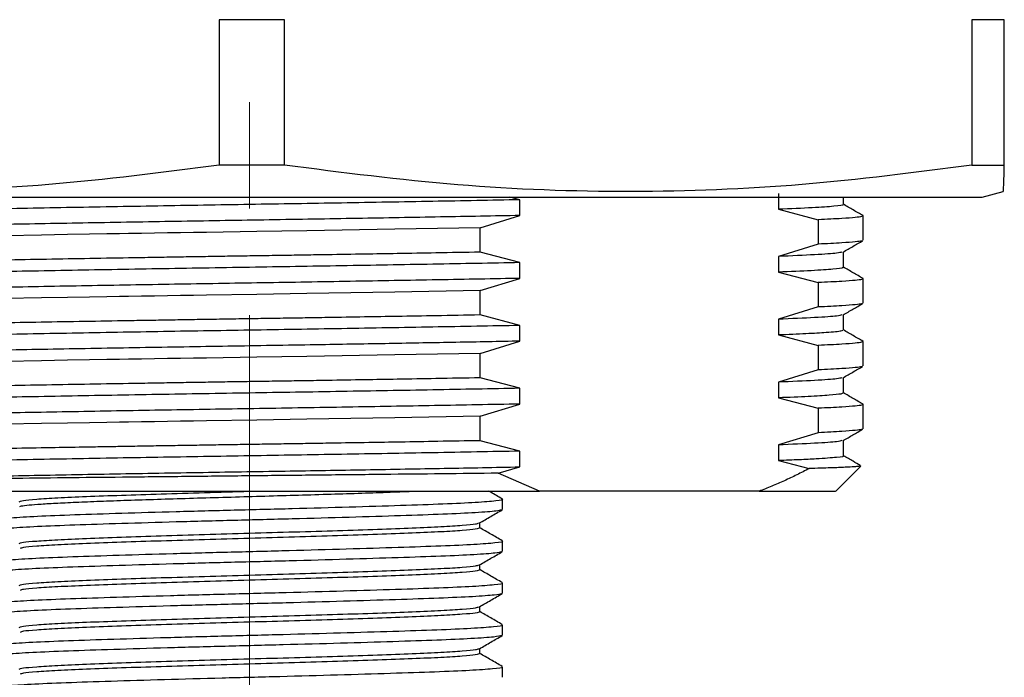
# Paper-space layout 'Sheet2' of a CAD drawing. Header units: millimetres. Extents: x 15 to 415, y 5 to 473.
# Tile 17 of 30: x 260 to 284, y 152 to 168. Entities that reach past the tile are written whole.
import ezdxf

# ---------------------------------------------------------------- set-up
doc = ezdxf.new("R2010")
doc.units = ezdxf.units.MM
doc.linetypes.add('CENTERX2', pattern=[20.32, 12.7, -2.54, 2.54, -2.54])

psp = doc.layouts.new('Sheet2')

# ---------------------------------------------------------------- linework, layer by layer
at = {"color": 7, "linetype": 'CENTERX2', "lineweight": 18}
psp.add_line((265.699, 262.678), (265.699, 137.079), dxfattribs=at)
at = {"color": 7, "linetype": 'Continuous', "lineweight": 25}
for p, q in [((266.534, 168.128), (264.977, 168.128)), ((264.977, 168.128), (264.977, 164.655)), ((266.534, 164.655), (266.534, 168.128)), ((283.725, 168.128), (282.95, 168.128)), ((282.95, 168.128), (282.95, 164.655)), ((283.725, 164.655), (283.725, 168.128)), ((266.534, 164.655), (264.977, 164.655)), ((282.95, 164.655), (283.725, 164.655)), ((250.568, 163.891), (283.199, 163.891)), ((272.158, 163.829), (271.92, 163.891)), ((278.331, 163.977), (278.331, 163.602)), ((279.887, 163.715), (279.887, 163.891)), ((283.199, 163.891), (283.7, 164.026)), ((272.158, 163.454), (272.158, 163.829)), ((271.206, 163.161), (272.158, 163.454)), ((278.331, 163.602), (279.283, 163.352)), ((280.348, 163.45), (280.357, 163.444)), ((280.357, 162.862), (280.357, 163.444)), ((279.283, 163.352), (279.283, 162.77)), ((271.206, 162.579), (271.206, 163.161)), ((279.283, 162.77), (278.331, 162.477)), ((272.158, 162.329), (271.206, 162.579)), ((279.887, 162.215), (279.887, 162.588)), ((272.158, 161.954), (272.158, 162.329)), ((278.331, 162.477), (278.331, 162.102)), ((278.331, 162.102), (279.283, 161.852)), ((271.206, 161.661), (272.158, 161.954)), ((279.283, 161.852), (279.283, 161.27)), ((280.348, 161.95), (280.357, 161.944)), ((280.357, 161.362), (280.357, 161.944)), ((271.206, 161.079), (271.206, 161.661)), ((272.158, 160.829), (271.206, 161.079)), ((279.283, 161.27), (278.331, 160.977)), ((279.887, 160.715), (279.887, 161.088)), ((278.331, 160.977), (278.331, 160.602)), ((272.158, 160.454), (272.158, 160.829)), ((278.331, 160.602), (279.283, 160.352)), ((271.206, 160.161), (272.158, 160.454)), ((280.348, 160.45), (280.357, 160.444)), ((280.357, 159.862), (280.357, 160.444)), ((271.206, 159.579), (271.206, 160.161)), ((279.283, 160.352), (279.283, 159.77)), ((279.283, 159.77), (278.331, 159.477)), ((272.158, 159.329), (271.206, 159.579)), ((278.331, 159.477), (278.331, 159.102)), ((279.887, 159.215), (279.887, 159.588)), ((272.158, 158.954), (272.158, 159.329)), ((271.206, 158.661), (272.158, 158.954)), ((278.331, 159.102), (279.283, 158.852)), ((279.283, 158.852), (279.283, 158.27)), ((280.348, 158.95), (280.357, 158.944)), ((280.357, 158.362), (280.357, 158.944)), ((271.206, 158.079), (271.206, 158.661)), ((279.283, 158.27), (278.331, 157.977)), ((272.158, 157.829), (271.206, 158.079)), ((279.887, 157.715), (279.887, 158.088)), ((272.158, 157.454), (272.158, 157.829)), ((278.331, 157.977), (278.331, 157.602)), ((278.331, 157.602), (279.068, 157.414)), ((271.64, 157.302), (272.158, 157.454)), ((279.691, 156.864), (280.295, 157.468)), ((272.623, 156.872), (271.64, 157.302)), ((277.867, 156.872), (272.623, 156.872)), ((271.74, 156.434), (271.74, 156.684)), ((271.199, 155.997), (271.199, 156.118)), ((271.74, 155.434), (271.74, 155.684)), ((271.199, 154.997), (271.199, 155.118)), ((271.74, 154.434), (271.74, 154.684)), ((271.199, 153.997), (271.199, 154.118)), ((271.74, 153.434), (271.74, 153.684)), ((271.719, 153.434), (271.736, 153.429)), ((271.199, 152.997), (271.199, 153.118)), ((271.74, 152.434), (271.74, 152.684))]:
    psp.add_line(p, q, dxfattribs=at)
at = {"color": 7, "linetype": 'Continuous', "lineweight": 25, "flags": 128}
for points in [[(271.206, 163.161), (269.173, 163.125), (267.067, 163.09), (265.872, 163.071), (264.676, 163.052), (264.363, 163.047), (264.051, 163.042), (263.74, 163.037), (263.43, 163.032), (263.121, 163.027), (262.813, 163.022), (262.592, 163.019), (262.292, 163.014), (261.88, 163.007), (261.357, 162.998), (260.73, 162.987), (259.881, 162.971)], [(271.206, 161.661), (269.173, 161.625), (267.067, 161.59), (265.872, 161.571), (264.676, 161.552), (264.363, 161.547), (264.051, 161.542), (263.74, 161.537), (263.43, 161.532), (263.121, 161.527), (262.813, 161.522), (262.592, 161.519), (262.292, 161.514), (261.88, 161.507), (261.357, 161.498), (260.73, 161.487), (259.881, 161.471)], [(271.206, 160.161), (269.173, 160.125), (267.067, 160.09), (265.872, 160.071), (264.676, 160.052), (264.363, 160.047), (264.051, 160.042), (263.74, 160.037), (263.43, 160.032), (263.121, 160.027), (262.813, 160.022), (262.592, 160.019), (262.292, 160.014), (261.88, 160.007), (261.357, 159.998), (260.73, 159.987), (259.881, 159.971)], [(271.206, 158.661), (269.173, 158.625), (267.067, 158.59), (265.872, 158.571), (264.676, 158.552), (264.363, 158.547), (264.051, 158.542), (263.74, 158.537), (263.43, 158.532), (263.121, 158.527), (262.813, 158.522), (262.592, 158.519), (262.292, 158.514), (261.88, 158.507), (261.357, 158.498), (260.73, 158.487), (259.881, 158.471)]]:
    psp.add_lwpolyline(points, dxfattribs=at)
at = {"color": 7, "linetype": 'Continuous', "lineweight": 25}
for points, knots in [([(264.977, 164.655), (263.623, 164.481), (260.909, 164.133), (256.793, 163.973), (252.649, 164.125), (249.89, 164.478), (248.508, 164.655)], [0, 0, 0, 0, 0.2474894, 0.4958681, 0.7473986, 1, 1, 1, 1]), ([(282.95, 164.655), (281.6, 164.481), (278.895, 164.133), (274.793, 163.973), (270.662, 164.125), (267.912, 164.478), (266.534, 164.655)], [0, 0, 0, 0, 0.247489, 0.495868, 0.747399, 1, 1, 1, 1]), ([(283.699, 164.03), (283.703, 164.058), (283.712, 164.116), (283.721, 164.473), (283.725, 164.655)], [0, 0, 0, 0, 0.492112, 1, 1, 1, 1]), ([(272.158, 163.829), (271.472, 163.816), (270.105, 163.79), (267.916, 163.752), (265.703, 163.716), (263.487, 163.68), (261.307, 163.641), (259.223, 163.602), (257.314, 163.564), (255.626, 163.528), (254.181, 163.492), (253.006, 163.454), (252.149, 163.415), (251.61, 163.376), (251.544, 163.352), (251.511, 163.34)], [0, 0, 0, 0, 0.077857, 0.155228, 0.231174, 0.307112, 0.38448, 0.462337, 0.539707, 0.615649, 0.691591, 0.768961, 0.846817, 0.924185, 1, 1, 1, 1]), ([(279.86, 163.716), (279.868, 163.713), (279.914, 163.699), (279.687, 163.674), (279.198, 163.638), (278.62, 163.614), (278.331, 163.602)], [0, 0, 0, 0, 0.069156, 0.384677, 0.691605, 1, 1, 1, 1]), ([(280.352, 163.45), (280.273, 163.495), (280.116, 163.586), (279.96, 163.677), (279.881, 163.722)], [0, 0, 0, 0, 0.500002, 1, 1, 1, 1]), ([(272.158, 163.454), (271.532, 163.442), (270.284, 163.418), (268.26, 163.383), (266.179, 163.348), (264.058, 163.314), (261.959, 163.278), (259.928, 163.241), (258.032, 163.204), (256.328, 163.168), (254.839, 163.134), (253.585, 163.099), (252.59, 163.062), (251.913, 163.024), (251.562, 162.994), (251.556, 162.977), (251.555, 162.972)], [0, 0, 0, 0, 0.0721821, 0.1440229, 0.2180231, 0.2913392, 0.3660862, 0.4415569, 0.5168872, 0.5912225, 0.6644114, 0.7388811, 0.8142637, 0.8897012, 0.9643316, 1, 1, 1, 1]), ([(280.357, 163.444), (280.35, 163.438), (280.333, 163.426), (280.172, 163.405), (279.859, 163.38), (279.484, 163.362), (279.283, 163.352)], [0, 0, 0, 0, 0.19055, 0.420742, 0.690564, 1, 1, 1, 1]), ([(280.336, 162.853), (280.332, 162.85), (280.315, 162.841), (280.17, 162.823), (279.86, 162.798), (279.484, 162.78), (279.283, 162.77)], [0, 0, 0, 0, 0.099177, 0.355354, 0.655634, 1, 1, 1, 1]), ([(279.875, 162.581), (279.954, 162.627), (280.111, 162.717), (280.267, 162.808), (280.346, 162.853)], [0, 0, 0, 0, 0.499995, 1, 1, 1, 1]), ([(271.206, 162.579), (270.857, 162.573), (270.208, 162.561), (269.282, 162.545), (268.417, 162.531), (267.683, 162.518), (267.032, 162.508), (266.502, 162.5), (265.973, 162.492), (265.443, 162.484), (264.913, 162.475), (264.385, 162.467), (263.858, 162.458), (263.333, 162.449), (262.275, 162.432), (260.708, 162.405), (259.011, 162.374), (257.718, 162.349), (256.803, 162.331), (256.018, 162.314), (255.247, 162.298), (254.439, 162.279), (253.574, 162.256), (253.046, 162.239), (252.792, 162.231), (252.792, 162.231), (252.792, 162.231), (252.792, 162.231), (252.792, 162.231), (252.792, 162.231), (252.792, 162.231), (252.791, 162.231), (252.79, 162.23), (252.787, 162.23), (252.779, 162.23), (252.753, 162.229), (252.664, 162.226), (252.483, 162.219), (252.205, 162.208), (251.93, 162.196), (251.705, 162.184), (251.554, 162.175), (251.449, 162.168), (251.378, 162.163), (251.315, 162.157), (251.252, 162.152), (251.189, 162.146), (251.138, 162.14), (251.096, 162.133), (251.068, 162.127), (251.04, 162.12), (251.055, 162.115), (251.064, 162.112)], [0, 0, 0, 0, 0.039101, 0.072591, 0.100469, 0.131758, 0.150419, 0.168903, 0.187387, 0.20587, 0.224354, 0.242838, 0.261321, 0.279805, 0.298289, 0.373854, 0.449418, 0.49206, 0.531109, 0.566567, 0.598432, 0.641712, 0.691375, 0.747419, 0.747421, 0.747422, 0.747424, 0.747427, 0.747433, 0.747444, 0.747465, 0.747504, 0.747582, 0.747746, 0.748121, 0.749361, 0.753454, 0.768093, 0.791334, 0.823176, 0.846263, 0.865228, 0.880072, 0.890793, 0.898675, 0.912596, 0.926517, 0.940438, 0.95436, 0.968281, 0.982202, 1, 1, 1, 1]), ([(279.843, 162.581), (279.815, 162.572), (279.749, 162.551), (279.258, 162.516), (278.64, 162.49), (278.331, 162.477)], [0, 0, 0, 0, 0.266407, 0.632056, 1, 1, 1, 1]), ([(272.158, 162.329), (271.472, 162.316), (270.105, 162.29), (267.916, 162.252), (265.703, 162.216), (263.487, 162.18), (261.307, 162.141), (259.223, 162.102), (257.314, 162.064), (255.626, 162.028), (254.181, 161.992), (253.006, 161.954), (252.149, 161.915), (251.61, 161.876), (251.544, 161.852), (251.511, 161.84)], [0, 0, 0, 0, 0.077857, 0.155228, 0.231174, 0.307112, 0.38448, 0.462337, 0.539707, 0.615649, 0.691591, 0.768961, 0.846817, 0.924185, 1, 1, 1, 1]), ([(279.855, 162.216), (279.863, 162.212), (279.893, 162.197), (279.659, 162.171), (279.172, 162.137), (278.612, 162.114), (278.331, 162.102)], [0, 0, 0, 0, 0.110448, 0.403761, 0.701239, 1, 1, 1, 1]), ([(280.352, 161.95), (280.273, 161.995), (280.116, 162.086), (279.96, 162.177), (279.881, 162.222)], [0, 0, 0, 0, 0.500002, 1, 1, 1, 1]), ([(272.158, 161.954), (272.084, 161.952), (271.367, 161.939), (269.951, 161.912), (267.863, 161.876), (265.745, 161.841), (263.627, 161.807), (261.536, 161.77), (259.527, 161.733), (257.667, 161.696), (256.006, 161.661), (254.562, 161.627), (253.36, 161.591), (252.422, 161.554), (251.815, 161.517), (251.527, 161.49), (251.544, 161.475), (251.547, 161.472)], [0, 0, 0, 0, 0.008744, 0.084262, 0.159269, 0.232932, 0.306519, 0.381484, 0.456998, 0.532194, 0.606228, 0.679526, 0.754252, 0.829718, 0.905061, 0.979425, 1, 1, 1, 1]), ([(280.357, 161.944), (280.35, 161.938), (280.333, 161.926), (280.172, 161.905), (279.859, 161.88), (279.484, 161.862), (279.283, 161.852)], [0, 0, 0, 0, 0.19055, 0.420742, 0.690564, 1, 1, 1, 1]), ([(280.336, 161.353), (280.332, 161.35), (280.315, 161.341), (280.17, 161.323), (279.86, 161.298), (279.484, 161.28), (279.283, 161.27)], [0, 0, 0, 0, 0.099177, 0.355354, 0.655634, 1, 1, 1, 1]), ([(279.875, 161.081), (279.954, 161.127), (280.111, 161.217), (280.267, 161.308), (280.346, 161.353)], [0, 0, 0, 0, 0.4999951, 1, 1, 1, 1]), ([(271.206, 161.079), (270.857, 161.073), (270.208, 161.061), (269.282, 161.045), (268.417, 161.031), (267.683, 161.018), (267.032, 161.008), (266.502, 161), (265.973, 160.992), (265.443, 160.984), (264.913, 160.975), (264.385, 160.967), (263.858, 160.958), (263.333, 160.949), (262.275, 160.932), (260.708, 160.905), (259.011, 160.874), (257.718, 160.849), (256.803, 160.831), (256.018, 160.814), (255.247, 160.798), (254.439, 160.779), (253.574, 160.756), (253.046, 160.739), (252.792, 160.731), (252.792, 160.731), (252.792, 160.731), (252.792, 160.731), (252.792, 160.731), (252.792, 160.731), (252.792, 160.731), (252.791, 160.731), (252.79, 160.73), (252.787, 160.73), (252.779, 160.73), (252.753, 160.729), (252.664, 160.726), (252.483, 160.719), (252.205, 160.708), (251.93, 160.696), (251.705, 160.684), (251.554, 160.675), (251.449, 160.668), (251.378, 160.663), (251.315, 160.657), (251.252, 160.652), (251.189, 160.646), (251.138, 160.64), (251.096, 160.633), (251.068, 160.627), (251.04, 160.62), (251.055, 160.615), (251.064, 160.612)], [0, 0, 0, 0, 0.039101, 0.072591, 0.100469, 0.131758, 0.150419, 0.168903, 0.187387, 0.20587, 0.224354, 0.242838, 0.261321, 0.279805, 0.298289, 0.373854, 0.449418, 0.49206, 0.531109, 0.566567, 0.598432, 0.641712, 0.691375, 0.747419, 0.747421, 0.747422, 0.747424, 0.747427, 0.747433, 0.747444, 0.747465, 0.747504, 0.747582, 0.747746, 0.748121, 0.749361, 0.753454, 0.768093, 0.791334, 0.823176, 0.846263, 0.865228, 0.880072, 0.890793, 0.898675, 0.912596, 0.926517, 0.940438, 0.95436, 0.968281, 0.982202, 1, 1, 1, 1]), ([(279.843, 161.081), (279.815, 161.072), (279.749, 161.051), (279.258, 161.016), (278.64, 160.99), (278.331, 160.977)], [0, 0, 0, 0, 0.266407, 0.632056, 1, 1, 1, 1]), ([(272.158, 160.829), (271.472, 160.816), (270.105, 160.79), (267.916, 160.752), (265.703, 160.716), (263.487, 160.68), (261.307, 160.641), (259.223, 160.602), (257.314, 160.564), (255.626, 160.528), (254.181, 160.492), (253.006, 160.454), (252.149, 160.415), (251.61, 160.376), (251.544, 160.352), (251.511, 160.34)], [0, 0, 0, 0, 0.0778569, 0.1552283, 0.2311737, 0.3071124, 0.3844803, 0.4623372, 0.5397068, 0.6156489, 0.6915909, 0.7689606, 0.8468175, 0.9241854, 1, 1, 1, 1]), ([(279.851, 160.715), (279.853, 160.708), (279.859, 160.69), (279.539, 160.661), (279.024, 160.63), (278.562, 160.611), (278.331, 160.602)], [0, 0, 0, 0, 0.197375, 0.515287, 0.757403, 1, 1, 1, 1]), ([(280.352, 160.45), (280.273, 160.495), (280.116, 160.586), (279.96, 160.677), (279.881, 160.722)], [0, 0, 0, 0, 0.500002, 1, 1, 1, 1]), ([(272.158, 160.454), (271.654, 160.444), (270.646, 160.425), (269.048, 160.396), (267.27, 160.366), (265.311, 160.334), (263.196, 160.299), (261.117, 160.263), (259.132, 160.226), (257.311, 160.189), (255.692, 160.154), (254.296, 160.12), (253.146, 160.084), (252.267, 160.046), (251.733, 160.01), (251.495, 159.985), (251.525, 159.973), (251.527, 159.972)], [0, 0, 0, 0, 0.0584321, 0.1167349, 0.1745107, 0.2478702, 0.3217983, 0.3969415, 0.4724578, 0.5474799, 0.6211738, 0.6947243, 0.769666, 0.8451741, 0.9203818, 0.9944427, 1, 1, 1, 1]), ([(280.357, 160.444), (280.35, 160.438), (280.333, 160.426), (280.172, 160.405), (279.859, 160.38), (279.484, 160.362), (279.283, 160.352)], [0, 0, 0, 0, 0.19055, 0.420742, 0.690564, 1, 1, 1, 1]), ([(280.336, 159.853), (280.332, 159.85), (280.315, 159.841), (280.17, 159.823), (279.86, 159.798), (279.484, 159.78), (279.283, 159.77)], [0, 0, 0, 0, 0.0991772, 0.3553544, 0.6556345, 1, 1, 1, 1]), ([(279.875, 159.581), (279.954, 159.627), (280.111, 159.717), (280.267, 159.808), (280.346, 159.853)], [0, 0, 0, 0, 0.499995, 1, 1, 1, 1]), ([(271.206, 159.579), (270.857, 159.573), (270.208, 159.561), (269.282, 159.545), (268.417, 159.531), (267.683, 159.518), (267.032, 159.508), (266.502, 159.5), (265.973, 159.492), (265.443, 159.484), (264.913, 159.475), (264.385, 159.467), (263.858, 159.458), (263.333, 159.449), (262.275, 159.432), (260.708, 159.405), (259.011, 159.374), (257.718, 159.349), (256.803, 159.331), (256.018, 159.314), (255.247, 159.298), (254.439, 159.279), (253.574, 159.256), (253.046, 159.239), (252.792, 159.231), (252.792, 159.231), (252.792, 159.231), (252.792, 159.231), (252.792, 159.231), (252.792, 159.231), (252.792, 159.231), (252.791, 159.231), (252.79, 159.23), (252.787, 159.23), (252.779, 159.23), (252.753, 159.229), (252.664, 159.226), (252.483, 159.219), (252.205, 159.208), (251.93, 159.196), (251.705, 159.184), (251.554, 159.175), (251.449, 159.168), (251.378, 159.163), (251.315, 159.157), (251.252, 159.152), (251.189, 159.146), (251.138, 159.14), (251.096, 159.133), (251.068, 159.127), (251.04, 159.12), (251.055, 159.115), (251.064, 159.112)], [0, 0, 0, 0, 0.039101, 0.072591, 0.100469, 0.131758, 0.150419, 0.168903, 0.187387, 0.20587, 0.224354, 0.242838, 0.261321, 0.279805, 0.298289, 0.373854, 0.449418, 0.49206, 0.531109, 0.566567, 0.598432, 0.641712, 0.691375, 0.747419, 0.747421, 0.747422, 0.747424, 0.747427, 0.747433, 0.747444, 0.747465, 0.747504, 0.747582, 0.747746, 0.748121, 0.749361, 0.753454, 0.768093, 0.791334, 0.823176, 0.846263, 0.865228, 0.880072, 0.890793, 0.898675, 0.912596, 0.926517, 0.940438, 0.95436, 0.968281, 0.982202, 1, 1, 1, 1]), ([(279.843, 159.581), (279.815, 159.572), (279.749, 159.551), (279.258, 159.516), (278.64, 159.49), (278.331, 159.477)], [0, 0, 0, 0, 0.266407, 0.632056, 1, 1, 1, 1]), ([(272.158, 159.329), (271.472, 159.316), (270.105, 159.29), (267.916, 159.252), (265.703, 159.216), (263.487, 159.18), (261.307, 159.141), (259.223, 159.102), (257.314, 159.064), (255.626, 159.028), (254.181, 158.992), (253.006, 158.954), (252.149, 158.915), (251.61, 158.876), (251.544, 158.852), (251.511, 158.84)], [0, 0, 0, 0, 0.077857, 0.155228, 0.231174, 0.307112, 0.38448, 0.462337, 0.539707, 0.615649, 0.691591, 0.768961, 0.846817, 0.924185, 1, 1, 1, 1]), ([(279.87, 159.215), (279.864, 159.208), (279.85, 159.191), (279.568, 159.163), (279.085, 159.133), (278.583, 159.112), (278.331, 159.102)], [0, 0, 0, 0, 0.2068371, 0.4690977, 0.7341691, 1, 1, 1, 1]), ([(280.352, 158.95), (280.273, 158.995), (280.116, 159.086), (279.96, 159.177), (279.881, 159.222)], [0, 0, 0, 0, 0.500002, 1, 1, 1, 1]), ([(272.158, 158.954), (271.818, 158.947), (270.83, 158.928), (269.102, 158.897), (267, 158.861), (264.878, 158.828), (262.767, 158.792), (260.701, 158.755), (258.745, 158.718), (256.963, 158.682), (255.389, 158.648), (254.041, 158.613), (252.941, 158.576), (252.137, 158.539), (251.638, 158.504), (251.566, 158.482), (251.533, 158.472)], [0, 0, 0, 0, 0.039636, 0.115043, 0.189591, 0.262794, 0.337033, 0.412319, 0.487802, 0.562616, 0.635996, 0.709888, 0.785012, 0.860527, 0.935565, 1, 1, 1, 1]), ([(280.357, 158.944), (280.35, 158.938), (280.333, 158.926), (280.172, 158.905), (279.859, 158.88), (279.484, 158.862), (279.283, 158.852)], [0, 0, 0, 0, 0.1905497, 0.4207423, 0.6905643, 1, 1, 1, 1]), ([(280.336, 158.353), (280.332, 158.35), (280.315, 158.341), (280.17, 158.323), (279.86, 158.298), (279.484, 158.28), (279.283, 158.27)], [0, 0, 0, 0, 0.099177, 0.355354, 0.655634, 1, 1, 1, 1]), ([(279.875, 158.081), (279.954, 158.127), (280.111, 158.217), (280.267, 158.308), (280.346, 158.353)], [0, 0, 0, 0, 0.499995, 1, 1, 1, 1]), ([(271.206, 158.079), (270.871, 158.073), (270.248, 158.062), (269.356, 158.046), (268.51, 158.032), (267.774, 158.02), (267.119, 158.009), (266.585, 158.001), (266.065, 157.993), (265.545, 157.985), (265.025, 157.977), (264.505, 157.968), (263.987, 157.96), (263.472, 157.952), (263.13, 157.946), (262.959, 157.943), (262.959, 157.943), (262.958, 157.943), (262.957, 157.943), (262.956, 157.943), (262.953, 157.943), (262.948, 157.943), (262.938, 157.943), (262.918, 157.942), (262.874, 157.942), (262.75, 157.94), (262.518, 157.936), (262.158, 157.93), (261.625, 157.92), (260.898, 157.908), (259.963, 157.891), (259.114, 157.875), (258.41, 157.862), (257.901, 157.852), (257.427, 157.843), (256.988, 157.834), (256.581, 157.826), (256.206, 157.818), (255.862, 157.811), (255.446, 157.802), (254.975, 157.792), (254.466, 157.779), (254.016, 157.768), (253.622, 157.757), (253.278, 157.747), (252.925, 157.735), (252.566, 157.722), (252.208, 157.708), (251.897, 157.694), (251.632, 157.68), (251.467, 157.669), (251.368, 157.662), (251.314, 157.657), (251.256, 157.652), (251.199, 157.647), (251.114, 157.636), (251.041, 157.625), (251.053, 157.615), (251.057, 157.612)], [0, 0, 0, 0, 0.037448, 0.069773, 0.096974, 0.128164, 0.147822, 0.165973, 0.184123, 0.202274, 0.220425, 0.238576, 0.256727, 0.274878, 0.293029, 0.293039, 0.293047, 0.293062, 0.293089, 0.293136, 0.293224, 0.293385, 0.29369, 0.294292, 0.295545, 0.298355, 0.307465, 0.32036, 0.337039, 0.365161, 0.400009, 0.44158, 0.463216, 0.483911, 0.503666, 0.52248, 0.540353, 0.557285, 0.573275, 0.588326, 0.616764, 0.643563, 0.668723, 0.692242, 0.714123, 0.734363, 0.764098, 0.793832, 0.823567, 0.853301, 0.883035, 0.891006, 0.90044, 0.911337, 0.923698, 0.937522, 0.978474, 1, 1, 1, 1]), ([(279.843, 158.081), (279.815, 158.072), (279.749, 158.051), (279.258, 158.016), (278.64, 157.99), (278.331, 157.977)], [0, 0, 0, 0, 0.2664073, 0.6320564, 1, 1, 1, 1]), ([(272.158, 157.829), (271.472, 157.816), (270.105, 157.79), (267.916, 157.752), (265.703, 157.716), (263.487, 157.68), (261.307, 157.641), (259.223, 157.602), (257.314, 157.564), (255.626, 157.528), (254.181, 157.492), (253.006, 157.454), (252.149, 157.415), (251.61, 157.376), (251.544, 157.352), (251.511, 157.34)], [0, 0, 0, 0, 0.077857, 0.155228, 0.231174, 0.307112, 0.38448, 0.462337, 0.539707, 0.615649, 0.691591, 0.768961, 0.846817, 0.924185, 1, 1, 1, 1]), ([(279.881, 157.715), (279.883, 157.715), (279.934, 157.703), (279.746, 157.68), (279.355, 157.649), (278.844, 157.623), (278.502, 157.609), (278.331, 157.602)], [0, 0, 0, 0, 0.012429, 0.326594, 0.646427, 0.823201, 1, 1, 1, 1]), ([(280.283, 157.49), (280.227, 157.522), (280.095, 157.598), (279.963, 157.674), (279.887, 157.719)], [0, 0, 0, 0, 0.420214, 1, 1, 1, 1]), ([(252.604, 157.06), (252.669, 157.063), (253.018, 157.078), (253.796, 157.105), (255.094, 157.141), (256.624, 157.174), (258.364, 157.21), (260.29, 157.247), (262.339, 157.285), (264.444, 157.321), (266.502, 157.353), (268.482, 157.386), (270.375, 157.42), (271.563, 157.442), (272.158, 157.454)], [0, 0, 0, 0, 0.021204, 0.11325, 0.203994, 0.293517, 0.384706, 0.476925, 0.569121, 0.660245, 0.749748, 0.832306, 0.915984, 1, 1, 1, 1]), ([(279.068, 157.414), (278.969, 157.363), (278.772, 157.262), (278.473, 157.121), (278.171, 156.989), (277.968, 156.911), (277.867, 156.872)], [0, 0, 0, 0, 0.249649, 0.499428, 0.749633, 1, 1, 1, 1]), ([(280.288, 157.476), (280.292, 157.475), (280.306, 157.471), (280.249, 157.464), (280.142, 157.454), (279.926, 157.442), (279.589, 157.429), (279.248, 157.419), (279.068, 157.414)], [0, 0, 0, 0, 0.0504315, 0.1873972, 0.3509028, 0.5408877, 0.7572807, 1, 1, 1, 1]), ([(271.64, 157.302), (271.194, 157.297), (270.303, 157.287), (268.907, 157.272), (267.486, 157.257), (266.049, 157.242), (264.612, 157.226), (263.189, 157.211), (261.794, 157.196), (260.44, 157.181), (259.142, 157.166), (257.913, 157.151), (256.763, 157.136), (255.706, 157.12), (254.749, 157.105), (253.907, 157.09), (253.175, 157.075), (252.794, 157.065), (252.604, 157.06)], [0, 0, 0, 0, 0.0629959, 0.1259257, 0.1887894, 0.251587, 0.3143184, 0.3769837, 0.4395829, 0.5021159, 0.5645829, 0.6269837, 0.6893184, 0.751587, 0.8137894, 0.8759257, 0.9379959, 1, 1, 1, 1]), ([(260.217, 156.504), (260.226, 156.509), (260.248, 156.523), (260.419, 156.544), (260.708, 156.567), (261.109, 156.59), (261.609, 156.614), (262.197, 156.637), (262.861, 156.661), (263.586, 156.684), (264.357, 156.708), (265.158, 156.731), (265.969, 156.755), (266.775, 156.778), (267.558, 156.801), (268.3, 156.825), (268.991, 156.848), (269.389, 156.864), (269.588, 156.872)], [0, 0, 0, 0, 0.043632, 0.10739, 0.171148, 0.234906, 0.298664, 0.362421, 0.426179, 0.489937, 0.553695, 0.617453, 0.681211, 0.744969, 0.808726, 0.872484, 0.936242, 1, 1, 1, 1]), ([(271.733, 156.691), (271.643, 156.743), (271.533, 156.807), (271.423, 156.87), (271.404, 156.882)], [0, 0, 0, 0, 0.82238, 1, 1, 1, 1]), ([(277.867, 156.872), (278.103, 156.872), (278.577, 156.872), (279.098, 156.872), (279.466, 156.872), (279.673, 156.872), (279.68, 156.872), (279.684, 156.872)], [0, 0, 0, 0, 0.209849, 0.419698, 0.629547, 0.839395, 1, 1, 1, 1]), ([(259.695, 156.191), (259.692, 156.194), (259.674, 156.21), (259.973, 156.239), (260.585, 156.277), (261.496, 156.313), (262.627, 156.349), (263.931, 156.388), (265.326, 156.425), (266.74, 156.46), (268.101, 156.499), (269.331, 156.537), (270.361, 156.572), (271.149, 156.609), (271.613, 156.648), (271.794, 156.675), (271.72, 156.689), (271.707, 156.692)], [0, 0, 0, 0, 0.021043, 0.095516, 0.170422, 0.243766, 0.317571, 0.392558, 0.466682, 0.539789, 0.614575, 0.689253, 0.762268, 0.836577, 0.911535, 0.985102, 1, 1, 1, 1]), ([(271.708, 156.427), (271.681, 156.417), (271.62, 156.396), (271.138, 156.359), (270.364, 156.322), (269.331, 156.287), (268.101, 156.249), (266.739, 156.21), (265.326, 156.175), (263.931, 156.138), (262.627, 156.099), (261.496, 156.063), (260.586, 156.027), (259.969, 155.989), (259.663, 155.957), (259.689, 155.94), (259.697, 155.934)], [0, 0, 0, 0, 0.059844, 0.136028, 0.211553, 0.285763, 0.361663, 0.437672, 0.511976, 0.587312, 0.663526, 0.738538, 0.813082, 0.889214, 0.964906, 1, 1, 1, 1]), ([(271.192, 156.114), (271.282, 156.166), (271.463, 156.271), (271.643, 156.375), (271.734, 156.427)], [0, 0, 0, 0, 0.499982, 1, 1, 1, 1]), ([(260.199, 155.622), (260.219, 155.632), (260.26, 155.653), (260.587, 155.684), (261.095, 155.715), (261.785, 155.747), (262.623, 155.778), (263.58, 155.809), (264.619, 155.84), (265.699, 155.872), (266.779, 155.903), (267.817, 155.934), (268.774, 155.965), (269.612, 155.997), (270.302, 156.028), (270.808, 156.059), (271.116, 156.088), (271.155, 156.106), (271.172, 156.114)], [0, 0, 0, 0, 0.063507, 0.127014, 0.190521, 0.254027, 0.317534, 0.381041, 0.444548, 0.508055, 0.571562, 0.635069, 0.698575, 0.762082, 0.825589, 0.889096, 0.952603, 1, 1, 1, 1]), ([(271.199, 155.997), (271.178, 155.986), (271.137, 155.965), (270.81, 155.934), (270.302, 155.903), (269.613, 155.872), (268.774, 155.84), (267.817, 155.809), (266.779, 155.778), (265.699, 155.747), (264.619, 155.715), (263.58, 155.684), (262.623, 155.653), (261.785, 155.622), (261.095, 155.59), (260.589, 155.559), (260.282, 155.531), (260.242, 155.512), (260.226, 155.505)], [0, 0, 0, 0, 0.063515, 0.127031, 0.190546, 0.254061, 0.317577, 0.381092, 0.444607, 0.508123, 0.571638, 0.635153, 0.698669, 0.762184, 0.825699, 0.889215, 0.95273, 1, 1, 1, 1]), ([(271.734, 155.691), (271.644, 155.743), (271.465, 155.846), (271.287, 155.949), (271.199, 156)], [0, 0, 0, 0, 0.506047, 1, 1, 1, 1]), ([(259.691, 155.191), (259.687, 155.194), (259.667, 155.208), (259.95, 155.237), (260.544, 155.275), (261.443, 155.311), (262.562, 155.347), (263.859, 155.386), (265.251, 155.423), (266.666, 155.458), (268.032, 155.497), (269.271, 155.535), (270.312, 155.57), (271.116, 155.607), (271.59, 155.646), (271.788, 155.671), (271.735, 155.684), (271.732, 155.684)], [0, 0, 0, 0, 0.016202, 0.091819, 0.167986, 0.242643, 0.317543, 0.393751, 0.469191, 0.543447, 0.619411, 0.695375, 0.769631, 0.845071, 0.921279, 0.996179, 1, 1, 1, 1]), ([(271.715, 155.427), (271.682, 155.417), (271.609, 155.394), (271.104, 155.357), (270.315, 155.32), (269.27, 155.285), (268.032, 155.247), (266.666, 155.208), (265.251, 155.173), (263.859, 155.136), (262.562, 155.097), (261.442, 155.061), (260.546, 155.025), (259.945, 154.987), (259.655, 154.956), (259.687, 154.939), (259.696, 154.934)], [0, 0, 0, 0, 0.064464, 0.140616, 0.215999, 0.2902, 0.366107, 0.442015, 0.516216, 0.591599, 0.667751, 0.742595, 0.817197, 0.893307, 0.968869, 1, 1, 1, 1]), ([(271.192, 155.114), (271.283, 155.167), (271.463, 155.271), (271.644, 155.375), (271.734, 155.428)], [0, 0, 0, 0, 0.499981, 1, 1, 1, 1]), ([(260.199, 154.622), (260.219, 154.632), (260.26, 154.653), (260.587, 154.684), (261.095, 154.715), (261.785, 154.747), (262.623, 154.778), (263.58, 154.809), (264.619, 154.84), (265.699, 154.872), (266.779, 154.903), (267.817, 154.934), (268.774, 154.965), (269.612, 154.997), (270.302, 155.028), (270.808, 155.059), (271.117, 155.088), (271.156, 155.106), (271.173, 155.114)], [0, 0, 0, 0, 0.063469, 0.126939, 0.190408, 0.253878, 0.317347, 0.380817, 0.444286, 0.507755, 0.571225, 0.634694, 0.698164, 0.761633, 0.825102, 0.888572, 0.952041, 1, 1, 1, 1]), ([(271.199, 154.997), (271.178, 154.986), (271.137, 154.965), (270.81, 154.934), (270.302, 154.903), (269.613, 154.872), (268.774, 154.84), (267.817, 154.809), (266.779, 154.778), (265.699, 154.747), (264.619, 154.715), (263.58, 154.684), (262.623, 154.653), (261.785, 154.622), (261.095, 154.59), (260.589, 154.559), (260.282, 154.531), (260.243, 154.513), (260.226, 154.505)], [0, 0, 0, 0, 0.063536, 0.127072, 0.190609, 0.254145, 0.317681, 0.381217, 0.444753, 0.50829, 0.571826, 0.635362, 0.698898, 0.762435, 0.825971, 0.889507, 0.953043, 1, 1, 1, 1]), ([(271.734, 154.691), (271.644, 154.743), (271.465, 154.846), (271.287, 154.949), (271.199, 155)], [0, 0, 0, 0, 0.505834, 1, 1, 1, 1]), ([(259.686, 154.191), (259.682, 154.193), (259.658, 154.207), (259.928, 154.235), (260.504, 154.273), (261.39, 154.309), (262.499, 154.345), (263.788, 154.384), (265.177, 154.421), (266.592, 154.456), (267.962, 154.495), (269.21, 154.533), (270.263, 154.568), (271.08, 154.605), (271.573, 154.644), (271.782, 154.67), (271.73, 154.683), (271.725, 154.684)], [0, 0, 0, 0, 0.012018, 0.08757, 0.163781, 0.238577, 0.313374, 0.389585, 0.465137, 0.539372, 0.615299, 0.691335, 0.765664, 0.841027, 0.917268, 0.992307, 1, 1, 1, 1]), ([(271.719, 154.427), (271.68, 154.416), (271.596, 154.393), (271.07, 154.355), (270.266, 154.318), (269.209, 154.283), (267.962, 154.245), (266.592, 154.206), (265.177, 154.171), (263.788, 154.134), (262.499, 154.095), (261.389, 154.059), (260.506, 154.023), (259.922, 153.984), (259.648, 153.955), (259.685, 153.938), (259.694, 153.934)], [0, 0, 0, 0, 0.067847, 0.144061, 0.219398, 0.293701, 0.369711, 0.445611, 0.519821, 0.595347, 0.671531, 0.746302, 0.821072, 0.897257, 0.972782, 1, 1, 1, 1]), ([(271.192, 154.114), (271.282, 154.166), (271.463, 154.271), (271.643, 154.375), (271.734, 154.427)], [0, 0, 0, 0, 0.499982, 1, 1, 1, 1]), ([(260.199, 153.622), (260.219, 153.632), (260.26, 153.653), (260.587, 153.684), (261.095, 153.715), (261.785, 153.747), (262.623, 153.778), (263.58, 153.809), (264.619, 153.84), (265.699, 153.872), (266.779, 153.903), (267.817, 153.934), (268.774, 153.965), (269.612, 153.997), (270.302, 154.028), (270.808, 154.059), (271.116, 154.088), (271.155, 154.106), (271.172, 154.114)], [0, 0, 0, 0, 0.063508, 0.127017, 0.190525, 0.254034, 0.317542, 0.381051, 0.444559, 0.508068, 0.571576, 0.635085, 0.698593, 0.762102, 0.82561, 0.889118, 0.952627, 1, 1, 1, 1]), ([(271.199, 153.997), (271.178, 153.986), (271.137, 153.965), (270.81, 153.934), (270.302, 153.903), (269.613, 153.872), (268.774, 153.84), (267.817, 153.809), (266.779, 153.778), (265.699, 153.747), (264.619, 153.715), (263.58, 153.684), (262.623, 153.653), (261.785, 153.622), (261.095, 153.59), (260.589, 153.559), (260.281, 153.531), (260.242, 153.512), (260.225, 153.504)], [0, 0, 0, 0, 0.063476, 0.126952, 0.190428, 0.253904, 0.317379, 0.380855, 0.444331, 0.507807, 0.571283, 0.634759, 0.698235, 0.761711, 0.825186, 0.888662, 0.952138, 1, 1, 1, 1]), ([(271.735, 153.691), (271.644, 153.743), (271.466, 153.846), (271.287, 153.949), (271.199, 154)], [0, 0, 0, 0, 0.505598, 1, 1, 1, 1]), ([(259.68, 153.191), (259.677, 153.192), (259.649, 153.206), (259.906, 153.232), (260.465, 153.271), (261.338, 153.307), (262.435, 153.343), (263.717, 153.382), (265.102, 153.42), (266.518, 153.455), (267.892, 153.493), (269.149, 153.531), (270.213, 153.566), (271.044, 153.603), (271.556, 153.642), (271.776, 153.669), (271.726, 153.682), (271.719, 153.684)], [0, 0, 0, 0, 0.009025, 0.084415, 0.160573, 0.235423, 0.310031, 0.386147, 0.461715, 0.535855, 0.611647, 0.687659, 0.761986, 0.837177, 0.913352, 0.988434, 1, 1, 1, 1]), ([(271.729, 153.427), (271.682, 153.416), (271.585, 153.392), (271.035, 153.353), (270.216, 153.316), (269.148, 153.281), (267.893, 153.243), (266.518, 153.205), (265.102, 153.17), (263.717, 153.132), (262.435, 153.093), (261.337, 153.057), (260.466, 153.021), (259.901, 152.982), (259.641, 152.954), (259.682, 152.938), (259.692, 152.934)], [0, 0, 0, 0, 0.072513, 0.148679, 0.22386, 0.298178, 0.37418, 0.449963, 0.524093, 0.599651, 0.675759, 0.750357, 0.825198, 0.901346, 0.976727, 1, 1, 1, 1]), ([(271.192, 153.114), (271.283, 153.167), (271.463, 153.271), (271.644, 153.375), (271.734, 153.428)], [0, 0, 0, 0, 0.499981, 1, 1, 1, 1]), ([(260.199, 152.622), (260.219, 152.632), (260.26, 152.653), (260.587, 152.684), (261.095, 152.715), (261.785, 152.747), (262.623, 152.778), (263.58, 152.809), (264.619, 152.84), (265.699, 152.872), (266.779, 152.903), (267.817, 152.934), (268.774, 152.965), (269.612, 152.997), (270.302, 153.028), (270.808, 153.059), (271.117, 153.088), (271.156, 153.106), (271.173, 153.114)], [0, 0, 0, 0, 0.063469, 0.126938, 0.190408, 0.253877, 0.317346, 0.380815, 0.444284, 0.507754, 0.571223, 0.634692, 0.698161, 0.76163, 0.8251, 0.888569, 0.952038, 1, 1, 1, 1]), ([(271.199, 152.997), (271.178, 152.986), (271.137, 152.965), (270.81, 152.934), (270.302, 152.903), (269.613, 152.872), (268.774, 152.84), (267.817, 152.809), (266.779, 152.778), (265.699, 152.747), (264.619, 152.715), (263.58, 152.684), (262.623, 152.653), (261.785, 152.622), (261.095, 152.59), (260.589, 152.559), (260.281, 152.53), (260.241, 152.512), (260.224, 152.504)], [0, 0, 0, 0, 0.063462, 0.126924, 0.190387, 0.253849, 0.317311, 0.380773, 0.444236, 0.507698, 0.57116, 0.634622, 0.698084, 0.761547, 0.825009, 0.888471, 0.951933, 1, 1, 1, 1]), ([(271.734, 152.691), (271.643, 152.743), (271.465, 152.846), (271.287, 152.949), (271.199, 153)], [0, 0, 0, 0, 0.506205, 1, 1, 1, 1]), ([(259.674, 152.191), (259.672, 152.192), (259.641, 152.205), (259.886, 152.23), (260.426, 152.269), (261.286, 152.306), (262.372, 152.341), (263.646, 152.38), (265.028, 152.418), (266.444, 152.453), (267.822, 152.491), (269.087, 152.529), (270.163, 152.565), (271.007, 152.601), (271.537, 152.64), (271.769, 152.667), (271.722, 152.682), (271.714, 152.684)], [0, 0, 0, 0, 0.005377, 0.08065, 0.156799, 0.231749, 0.30623, 0.382298, 0.457926, 0.532033, 0.607736, 0.683769, 0.758157, 0.83322, 0.909375, 0.984545, 1, 1, 1, 1])]:
    psp.add_open_spline(points, degree=3, knots=knots, dxfattribs=at)
for points in [[(251.699, 156.872), (251.722, 156.872), (251.768, 156.872), (252.137, 156.872), (252.72, 156.872), (253.529, 156.872), (254.543, 156.872), (255.748, 156.872), (257.121, 156.872), (258.641, 156.872), (260.28, 156.872), (262.012, 156.872), (263.806, 156.872), (265.633, 156.872), (267.461, 156.872), (269.257, 156.872), (271, 156.872), (272.082, 156.872), (272.623, 156.872)], [(260.199, 156.622), (260.219, 156.632), (260.26, 156.653), (260.587, 156.684), (261.095, 156.715), (261.785, 156.747), (262.623, 156.778), (263.58, 156.809), (264.619, 156.84), (265.339, 156.861), (265.699, 156.872)]]:
    psp.add_open_spline(points, degree=3, dxfattribs=at)

doc.saveas('drawing.dxf')
